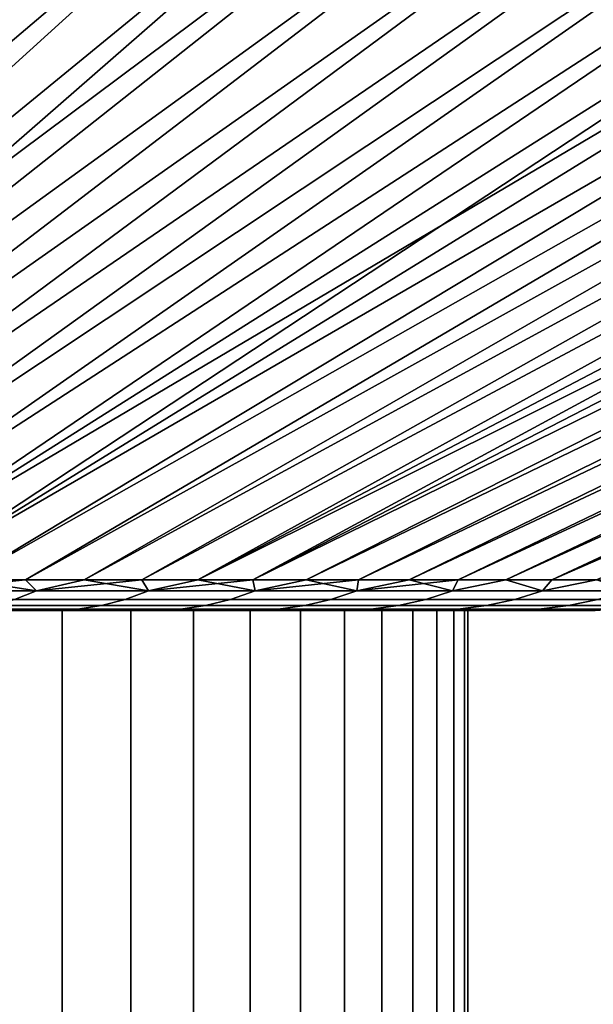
# Model space of a CAD drawing. Header units: metres. Extents: x -109 to 109, y -342 to 66.
# Tile 144 of 256: x -65.97 to -62.81, y 55.22 to 60.66. Entities that reach past the tile are written whole.
import ezdxf

# ---------------------------------------------------------------- set-up
doc = ezdxf.new("R2010")
doc.units = ezdxf.units.M
doc.layers.add('solid_K_24_62_16_000B91', color=7, linetype='CONTINUOUS')

msp = doc.modelspace()

# ---------------------------------------------------------------- linework, layer by layer
at = {"layer": 'solid_K_24_62_16_000B91'}
for points in [[(-62.682739, 62.666206, -27.404902), (-62.397266, 62.605068, -27.091215), (-69.142807, 57.568859, -14.9979), (-62.991615, 62.605068, -27.392416)], [(-62.682739, 62.666206, 27.404902), (-62.9916, 62.605068, 27.392408), (-68.765221, 57.568859, 14.806705), (-62.397251, 62.605068, 27.091206)], [(-65.430428, 62.605068, -28.465515), (-70.697845, 57.568859, -15.665259), (-71.096504, 57.568859, -15.807199), (-66.054039, 62.605068, -28.700222)], [(-64.812088, 62.605068, -28.217258), (-70.302887, 57.568859, -15.513255), (-70.697845, 57.568859, -15.665259), (-65.430428, 62.605068, -28.465515)], [(-66.054024, 62.605068, 28.700218), (-70.69783, 57.568859, 15.665255), (-70.302872, 57.568859, 15.513249), (-65.430412, 62.605068, 28.465509)], [(-64.19931, 62.605068, -27.955572), (-69.911888, 57.568859, -15.351289), (-70.302887, 57.568859, -15.513255), (-64.812088, 62.605068, -28.217258)], [(-65.430412, 62.605068, 28.465509), (-70.302872, 57.568859, 15.513249), (-69.911873, 57.568859, 15.351282), (-64.812073, 62.605068, 28.217253)], [(-63.592392, 62.605068, -27.680582), (-69.525101, 57.568859, -15.179464), (-69.911888, 57.568859, -15.351289), (-64.19931, 62.605068, -27.955572)], [(-64.812073, 62.605068, 28.217253), (-69.911873, 57.568859, 15.351282), (-69.525085, 57.568859, 15.179457), (-64.199295, 62.605068, 27.955566)], [(-62.991615, 62.605068, -27.392416), (-69.142807, 57.568859, -14.9979), (-69.525101, 57.568859, -15.179464), (-63.592392, 62.605068, -27.680582)], [(-64.199295, 62.605068, 27.955566), (-69.525085, 57.568859, 15.179457), (-69.142792, 57.568859, 14.997892), (-63.592377, 62.605068, 27.680574)], [(-61.809631, 62.605068, -26.777119), (-68.765236, 57.568859, -14.806712), (-69.142807, 57.568859, -14.9979), (-62.397266, 62.605068, -27.091215)], [(-63.592377, 62.605068, 27.680574), (-69.142792, 57.568859, 14.997892), (-68.765221, 57.568859, 14.806705), (-62.9916, 62.605068, 27.392408)], [(-61.228989, 62.605068, -26.450277), (-68.392632, 57.568859, -14.606024), (-68.765236, 57.568859, -14.806712), (-61.809631, 62.605068, -26.777119)], [(-62.397251, 62.605068, 27.091206), (-68.765221, 57.568859, 14.806705), (-68.392616, 57.568859, 14.606015), (-61.809616, 62.605068, 26.777109)], [(-60.655613, 62.605068, -26.110849), (-68.02523, 57.568859, -14.39596), (-68.392632, 57.568859, -14.606024), (-61.228989, 62.605068, -26.450277)], [(-61.809616, 62.605068, 26.777109), (-68.392616, 57.568859, 14.606015), (-68.025215, 57.568859, 14.395951), (-61.228973, 62.605068, 26.45027)], [(-60.089779, 62.605068, -25.758991), (-67.663269, 57.568859, -14.176655), (-68.02523, 57.568859, -14.39596), (-60.655613, 62.605068, -26.110849)], [(-61.228973, 62.605068, 26.45027), (-68.025215, 57.568859, 14.395951), (-67.663254, 57.568859, 14.176646), (-60.655598, 62.605068, 26.110838)], [(-59.531754, 62.605068, -25.394875), (-67.306976, 57.568859, -13.948251), (-67.663269, 57.568859, -14.176655), (-60.089779, 62.605068, -25.758991)], [(-60.655598, 62.605068, 26.110838), (-67.663254, 57.568859, 14.176646), (-67.306969, 57.568859, 13.948241), (-60.089764, 62.605068, 25.758982)], [(-58.981808, 62.605068, -25.018669), (-66.956589, 57.568859, -13.710895), (-67.306976, 57.568859, -13.948251), (-59.531754, 62.605068, -25.394875)], [(-60.089764, 62.605068, 25.758982), (-67.306969, 57.568859, 13.948241), (-66.956573, 57.568859, 13.710884), (-59.531738, 62.605068, 25.394863)], [(-57.907177, 62.605068, -24.230722), (-66.61232, 57.568859, -13.464738), (-66.956589, 57.568859, -13.710895), (-58.440193, 62.605068, -24.630558)], [(-58.981808, 62.605068, -25.018669), (-58.440193, 62.605068, -24.630558), (-66.956589, 57.568859, -13.710895)], [(-59.531738, 62.605068, 25.394863), (-66.956573, 57.568859, 13.710884), (-66.612312, 57.568859, 13.464727), (-58.981792, 62.605068, 25.01866)], [(-57.383011, 62.605068, -23.819355), (-66.274406, 57.568859, -13.20994), (-66.61232, 57.568859, -13.464738), (-57.907177, 62.605068, -24.230722)], [(-58.440178, 62.605068, 24.630547), (-66.612312, 57.568859, 13.464727), (-66.274391, 57.568859, 13.209929), (-57.907166, 62.605068, 24.230713)], [(-58.440178, 62.605068, 24.630547), (-58.981792, 62.605068, 25.01866), (-66.612312, 57.568859, 13.464727)], [(-56.867943, 62.605068, -23.39665), (-65.943047, 57.568859, -12.946663), (-66.274406, 57.568859, -13.20994), (-57.383011, 62.605068, -23.819355)], [(-57.907166, 62.605068, 24.230713), (-66.274391, 57.568859, 13.209929), (-65.943031, 57.568859, 12.946653), (-57.382996, 62.605068, 23.819344)], [(-56.362217, 62.605068, -22.962811), (-65.618469, 57.568859, -12.675077), (-65.943047, 57.568859, -12.946663), (-56.867943, 62.605068, -23.39665)], [(-57.382996, 62.605068, 23.819344), (-65.943031, 57.568859, 12.946653), (-65.618454, 57.568859, 12.675067), (-56.867928, 62.605068, 23.396639)], [(-55.866077, 62.605068, -22.518042), (-65.300873, 57.568859, -12.395356), (-65.618469, 57.568859, -12.675077), (-56.362217, 62.605068, -22.962811)], [(-56.867928, 62.605068, 23.396639), (-65.618454, 57.568859, 12.675067), (-65.300858, 57.568859, 12.395345), (-56.362206, 62.605068, 22.962799)], [(-55.379757, 62.605068, -22.062553), (-64.990463, 57.568859, -12.107679), (-65.300873, 57.568859, -12.395356), (-55.866077, 62.605068, -22.518042)], [(-56.362206, 62.605068, 22.962799), (-65.300858, 57.568859, 12.395345), (-64.990448, 57.568859, 12.107668), (-55.866062, 62.605068, 22.51803)], [(-54.437504, 62.605068, -21.120302), (-64.687439, 57.568859, -11.812231), (-64.990463, 57.568859, -12.107679), (-54.903488, 62.605068, -21.596567)], [(-55.379757, 62.605068, -22.062553), (-54.903488, 62.605068, -21.596567), (-64.990463, 57.568859, -12.107679)], [(-55.866062, 62.605068, 22.51803), (-64.990448, 57.568859, 12.107668), (-64.687431, 57.568859, 11.81222), (-55.379745, 62.605068, 22.062542)], [(-53.982014, 62.605068, -20.633986), (-64.391998, 57.568859, -11.509201), (-64.687439, 57.568859, -11.812231), (-54.437504, 62.605068, -21.120302)], [(-54.903477, 62.605068, 21.596556), (-64.687431, 57.568859, 11.81222), (-64.391991, 57.568859, 11.50919), (-54.437489, 62.605068, 21.120289)], [(-54.903477, 62.605068, 21.596556), (-55.379745, 62.605068, 22.062542), (-64.687431, 57.568859, 11.81222)], [(-53.537247, 62.605068, -20.137848), (-64.104332, 57.568859, -11.198785), (-64.391998, 57.568859, -11.509201), (-53.982014, 62.605068, -20.633986)], [(-54.437489, 62.605068, 21.120289), (-64.391991, 57.568859, 11.50919), (-64.104324, 57.568859, 11.198772), (-53.982002, 62.605068, 20.633972)], [(-53.103405, 62.605068, -19.632126), (-63.824619, 57.568859, -10.881181), (-64.104332, 57.568859, -11.198785), (-53.537247, 62.605068, -20.137848)], [(-53.982002, 62.605068, 20.633972), (-64.104324, 57.568859, 11.198772), (-63.824612, 57.568859, 10.881168), (-53.537235, 62.605068, 20.137835)], [(-52.680702, 62.605068, -19.11706), (-63.553043, 57.568859, -10.556594), (-63.824619, 57.568859, -10.881181), (-53.103405, 62.605068, -19.632126)], [(-53.537235, 62.605068, 20.137835), (-63.824612, 57.568859, 10.881168), (-63.553032, 57.568859, 10.556581), (-53.103394, 62.605068, 19.632113)], [(-52.269333, 62.605068, -18.592896), (-63.289776, 57.568859, -10.225231), (-63.553043, 57.568859, -10.556594), (-52.680702, 62.605068, -19.11706)], [(-53.103394, 62.605068, 19.632113), (-63.553032, 57.568859, 10.556581), (-63.289768, 57.568859, 10.225218), (-52.680691, 62.605068, 19.117046)], [(-51.869499, 62.605068, -18.059881), (-63.034988, 57.568859, -9.887305), (-63.289776, 57.568859, -10.225231), (-52.269333, 62.605068, -18.592896)], [(-52.680691, 62.605068, 19.117046), (-63.289768, 57.568859, 10.225218), (-63.034977, 57.568859, 9.887291), (-52.269321, 62.605068, 18.592882)], [(-51.105179, 62.605068, -16.968323), (-62.788841, 57.568859, -9.543032), (-63.034988, 57.568859, -9.887305), (-51.481384, 62.605068, -17.51827)], [(-51.869499, 62.605068, -18.059881), (-51.481384, 62.605068, -17.51827), (-63.034988, 57.568859, -9.887305)], [(-52.269321, 62.605068, 18.592882), (-63.034977, 57.568859, 9.887291), (-62.788834, 57.568859, 9.543018), (-51.869488, 62.605068, 18.059868)], [(-66.525185, 57.508629, -13.168582), (-66.274406, 57.568859, -13.20994), (-65.943047, 57.568859, -12.946663)], [(-66.525185, 57.508629, -13.168582), (-65.943047, 57.568859, -12.946663), (-65.881187, 57.508629, -12.655008)], [(-65.881187, 57.508629, 12.655008), (-66.274391, 57.568859, 13.209929), (-66.525185, 57.508629, 13.168582)], [(-65.881187, 57.508629, 12.655008), (-65.943031, 57.568859, 12.946653), (-66.274391, 57.568859, 13.209929)], [(-65.881187, 57.508629, -12.655008), (-65.943047, 57.568859, -12.946663), (-65.618469, 57.568859, -12.675077)], [(-65.881187, 57.508629, 12.655008), (-65.618454, 57.568859, 12.675067), (-65.943031, 57.568859, 12.946653)], [(-65.881187, 57.508629, -12.655008), (-65.618469, 57.568859, -12.675077), (-65.300873, 57.568859, -12.395356)], [(-65.881187, 57.508629, -12.655008), (-65.300873, 57.568859, -12.395356), (-65.263588, 57.508629, -12.109973)], [(-65.263588, 57.508629, 12.109973), (-65.618454, 57.568859, 12.675067), (-65.881187, 57.508629, 12.655008)], [(-65.263588, 57.508629, 12.109973), (-65.300858, 57.568859, 12.395345), (-65.618454, 57.568859, 12.675067)], [(-65.263588, 57.508629, -12.109973), (-65.300873, 57.568859, -12.395356), (-64.990463, 57.568859, -12.107679)], [(-65.263588, 57.508629, 12.109973), (-64.990448, 57.568859, 12.107668), (-65.300858, 57.568859, 12.395345)], [(-65.263588, 57.508629, -12.109973), (-64.990463, 57.568859, -12.107679), (-64.687439, 57.568859, -11.812231)], [(-65.263588, 57.508629, -12.109973), (-64.687439, 57.568859, -11.812231), (-64.67392, 57.508629, -11.534831)], [(-64.67392, 57.508629, 11.534831), (-64.990448, 57.568859, 12.107668), (-65.263588, 57.508629, 12.109973)], [(-64.67392, 57.508629, 11.534831), (-64.687431, 57.568859, 11.81222), (-64.990448, 57.568859, 12.107668)], [(-64.67392, 57.508629, -11.534831), (-64.687439, 57.568859, -11.812231), (-64.391998, 57.568859, -11.509201)], [(-64.67392, 57.508629, 11.534831), (-64.391991, 57.568859, 11.50919), (-64.687431, 57.568859, 11.81222)], [(-64.67392, 57.508629, -11.534831), (-64.391998, 57.568859, -11.509201), (-64.104332, 57.568859, -11.198785)], [(-64.67392, 57.508629, -11.534831), (-64.104332, 57.568859, -11.198785), (-64.113663, 57.508629, -10.931011)], [(-64.113663, 57.508629, 10.931011), (-64.391991, 57.568859, 11.50919), (-64.67392, 57.508629, 11.534831)], [(-64.113663, 57.508629, 10.931011), (-64.104324, 57.568859, 11.198772), (-64.391991, 57.568859, 11.50919)], [(-64.113663, 57.508629, -10.931011), (-64.104332, 57.568859, -11.198785), (-63.824619, 57.568859, -10.881181)], [(-64.113663, 57.508629, -10.931011), (-63.824619, 57.568859, -10.881181), (-63.553043, 57.568859, -10.556594)], [(-64.113663, 57.508629, -10.931011), (-63.553043, 57.568859, -10.556594), (-63.58419, 57.508629, -10.300014)], [(-64.113663, 57.508629, 10.931011), (-63.824612, 57.568859, 10.881168), (-64.104324, 57.568859, 11.198772)], [(-63.58419, 57.508629, 10.300014), (-63.824612, 57.568859, 10.881168), (-64.113663, 57.508629, 10.931011)], [(-63.58419, 57.508629, 10.300014), (-63.553032, 57.568859, 10.556581), (-63.824612, 57.568859, 10.881168)], [(-63.58419, 57.508629, -10.300014), (-63.553043, 57.568859, -10.556594), (-63.289776, 57.568859, -10.225231)], [(-63.086834, 57.508629, -9.643411), (-63.58419, 57.508629, -10.300014), (-63.289776, 57.568859, -10.225231), (-63.034988, 57.568859, -9.887305)], [(-63.58419, 57.508629, 10.300014), (-63.289768, 57.568859, 10.225218), (-63.553032, 57.568859, 10.556581)], [(-63.086834, 57.508629, 9.643411), (-63.289768, 57.568859, 10.225218), (-63.58419, 57.508629, 10.300014)], [(-63.086834, 57.508629, 9.643411), (-63.034977, 57.568859, 9.887291), (-63.289768, 57.568859, 10.225218)], [(-63.086834, 57.508629, -9.643411), (-63.034988, 57.568859, -9.887305), (-62.788841, 57.568859, -9.543032)], [(-62.622822, 57.508629, -8.962832), (-63.086834, 57.508629, -9.643411), (-62.788841, 57.568859, -9.543032), (-62.551495, 57.568859, -9.192634)], [(-63.086834, 57.508629, 9.643411), (-62.788834, 57.568859, 9.543018), (-63.034977, 57.568859, 9.887291)], [(-62.622822, 57.508629, 8.962832), (-62.788834, 57.568859, 9.543018), (-63.086834, 57.508629, 9.643411)], [(-65.881187, 57.508629, 12.655008), (-66.525185, 57.508629, 13.168582), (-66.639793, 57.461269, 13.017276), (-66.003197, 57.461269, 12.509604)], [(-66.525185, 57.508629, -13.168582), (-65.881187, 57.508629, -12.655008), (-66.003197, 57.461269, -12.509604), (-66.639793, 57.461269, -13.017276)], [(-65.263588, 57.508629, 12.109973), (-65.881187, 57.508629, 12.655008), (-66.003197, 57.461269, 12.509604), (-65.392693, 57.461269, 11.970831)], [(-65.881187, 57.508629, -12.655008), (-65.263588, 57.508629, -12.109973), (-65.392693, 57.461269, -11.970831), (-66.003197, 57.461269, -12.509604)], [(-64.67392, 57.508629, 11.534831), (-65.263588, 57.508629, 12.109973), (-65.392693, 57.461269, 11.970831), (-64.809807, 57.461269, 11.402296)], [(-65.263588, 57.508629, -12.109973), (-64.67392, 57.508629, -11.534831), (-64.809807, 57.461269, -11.402296), (-65.392693, 57.461269, -11.970831)], [(-64.113663, 57.508629, 10.931011), (-64.67392, 57.508629, 11.534831), (-64.809807, 57.461269, 11.402296), (-64.255974, 57.461269, 10.805414)], [(-64.67392, 57.508629, -11.534831), (-64.113663, 57.508629, -10.931011), (-64.255974, 57.461269, -10.805414), (-64.809807, 57.461269, -11.402296)], [(-63.58419, 57.508629, 10.300014), (-64.113663, 57.508629, 10.931011), (-64.255974, 57.461269, 10.805414), (-63.732594, 57.461269, 10.181668)], [(-64.113663, 57.508629, -10.931011), (-63.58419, 57.508629, -10.300014), (-63.732594, 57.461269, -10.181668), (-64.255974, 57.461269, -10.805414)], [(-63.086834, 57.508629, 9.643411), (-63.58419, 57.508629, 10.300014), (-63.732594, 57.461269, 10.181668), (-63.240948, 57.461269, 9.532609)], [(-63.58419, 57.508629, -10.300014), (-63.086834, 57.508629, -9.643411), (-63.240948, 57.461269, -9.532609), (-63.732594, 57.461269, -10.181668)], [(-62.622822, 57.508629, 8.962832), (-63.086834, 57.508629, 9.643411), (-63.240948, 57.461269, 9.532609), (-62.782269, 57.461269, 8.85985)], [(-63.086834, 57.508629, -9.643411), (-62.622822, 57.508629, -8.962832), (-62.782269, 57.461269, -8.85985), (-63.240948, 57.461269, -9.532609)], [(-65.523735, 57.427277, 11.829603), (-66.127037, 57.427277, 12.36202), (-66.252098, 57.406822, 12.212978), (-65.656067, 57.406822, 11.68698)], [(-66.127037, 57.427277, -12.36202), (-65.523735, 57.427277, -11.829603), (-65.656067, 57.406822, -11.68698), (-66.252098, 57.406822, -12.212978)], [(-65.392693, 57.461269, 11.970831), (-66.003197, 57.461269, 12.509604), (-66.127037, 57.427277, 12.36202), (-65.523735, 57.427277, 11.829603)], [(-66.003197, 57.461269, -12.509604), (-65.392693, 57.461269, -11.970831), (-65.523735, 57.427277, -11.829603), (-66.127037, 57.427277, -12.36202)], [(-64.947723, 57.427277, 11.267776), (-65.523735, 57.427277, 11.829603), (-65.656067, 57.406822, 11.68698), (-65.086998, 57.406822, 11.131927)], [(-65.523735, 57.427277, -11.829603), (-64.947723, 57.427277, -11.267776), (-65.086998, 57.406822, -11.131927), (-65.656067, 57.406822, -11.68698)], [(-64.809807, 57.461269, 11.402296), (-65.392693, 57.461269, 11.970831), (-65.523735, 57.427277, 11.829603), (-64.947723, 57.427277, 11.267776)], [(-65.392693, 57.461269, -11.970831), (-64.809807, 57.461269, -11.402296), (-64.947723, 57.427277, -11.267776), (-65.523735, 57.427277, -11.829603)], [(-64.400429, 57.427277, 10.677936), (-64.947723, 57.427277, 11.267776), (-65.086998, 57.406822, 11.131927), (-64.546303, 57.406822, 10.549198)], [(-64.947723, 57.427277, -11.267776), (-64.400429, 57.427277, -10.677936), (-64.546303, 57.406822, -10.549198), (-65.086998, 57.406822, -11.131927)], [(-64.255974, 57.461269, 10.805414), (-64.809807, 57.461269, 11.402296), (-64.947723, 57.427277, 11.267776), (-64.400429, 57.427277, 10.677936)], [(-64.809807, 57.461269, -11.402296), (-64.255974, 57.461269, -10.805414), (-64.400429, 57.427277, -10.677936), (-64.947723, 57.427277, -11.267776)], [(-63.883217, 57.427277, 10.061548), (-64.400429, 57.427277, 10.677936), (-64.546303, 57.406822, 10.549198), (-64.035332, 57.406822, 9.940242)], [(-64.400429, 57.427277, -10.677936), (-63.883217, 57.427277, -10.061548), (-64.035332, 57.406822, -9.940242), (-64.546303, 57.406822, -10.549198)], [(-63.732594, 57.461269, 10.181668), (-64.255974, 57.461269, 10.805414), (-64.400429, 57.427277, 10.677936), (-63.883217, 57.427277, 10.061548)], [(-64.255974, 57.461269, -10.805414), (-63.732594, 57.461269, -10.181668), (-63.883217, 57.427277, -10.061548), (-64.400429, 57.427277, -10.677936)], [(-63.397373, 57.427277, 9.420146), (-63.883217, 57.427277, 10.061548), (-64.035332, 57.406822, 9.940242), (-63.555344, 57.406822, 9.306573)], [(-63.883217, 57.427277, -10.061548), (-63.397373, 57.427277, -9.420146), (-63.555344, 57.406822, -9.306573), (-64.035332, 57.406822, -9.940242)], [(-63.240948, 57.461269, 9.532609), (-63.732594, 57.461269, 10.181668), (-63.883217, 57.427277, 10.061548), (-63.397373, 57.427277, 9.420146)], [(-63.732594, 57.461269, -10.181668), (-63.240948, 57.461269, -9.532609), (-63.397373, 57.427277, -9.420146), (-63.883217, 57.427277, -10.061548)], [(-62.944107, 57.427277, 8.755324), (-63.397373, 57.427277, 9.420146), (-63.555344, 57.406822, 9.306573), (-63.10754, 57.406822, 8.649767)], [(-63.397373, 57.427277, -9.420146), (-62.944107, 57.427277, -8.755324), (-63.10754, 57.406822, -8.649767), (-63.555344, 57.406822, -9.306573)], [(-62.782269, 57.461269, 8.85985), (-63.240948, 57.461269, 9.532609), (-63.397373, 57.427277, 9.420146), (-62.944107, 57.427277, 8.755324)], [(-63.240948, 57.461269, -9.532609), (-62.782269, 57.461269, -8.85985), (-62.944107, 57.427277, -8.755324), (-63.397373, 57.427277, -9.420146)], [(-62.52454, 57.427277, 8.068735), (-62.944107, 57.427277, 8.755324), (-63.10754, 57.406822, 8.649767), (-62.693035, 57.406822, 7.971455)], [(-62.944107, 57.427277, -8.755324), (-62.52454, 57.427277, -8.068735), (-62.693035, 57.406822, -7.971455), (-63.10754, 57.406822, -8.649767)], [(-62.357697, 57.461269, 8.165064), (-62.782269, 57.461269, 8.85985), (-62.944107, 57.427277, 8.755324), (-62.52454, 57.427277, 8.068735)], [(-62.782269, 57.461269, -8.85985), (-62.357697, 57.461269, -8.165064), (-62.52454, 57.427277, -8.068735), (-62.944107, 57.427277, -8.755324)], [(-65.656067, 57.406822, 11.68698), (-66.252098, 57.406822, 12.212978), (-66.105408, 57.400002, 11.829587), (-65.804291, 57.400002, 11.558045)], [(-66.252098, 57.406822, -12.212978), (-65.656067, 57.406822, -11.68698), (-66.105476, 57.400002, -11.829647)], [(-65.740036, 57.400002, 7.295423), (-66.150787, 57.400002, 7.86726), (-66.15078, 37.599998, 7.867254), (-65.740044, 37.599998, 7.295428)], [(-66.150787, 57.400002, -7.86726), (-65.740036, 57.400002, -7.295423), (-65.740044, 37.599998, -7.295428), (-66.15078, 37.599998, -7.867254)], [(-66.150787, 57.400002, 7.86726), (-65.740036, 57.400002, 7.295423), (-65.804291, 57.400002, 11.558045), (-66.105408, 57.400002, 11.829587)], [(-66.150787, 57.400002, -7.86726), (-65.804352, 57.400002, -11.558106), (-65.510338, 57.400002, -11.278915), (-65.740036, 57.400002, -7.295423)], [(-66.150787, 57.400002, -7.86726), (-66.105476, 57.400002, -11.829647), (-65.804352, 57.400002, -11.558106)], [(-65.656067, 57.406822, -11.68698), (-65.804352, 57.400002, -11.558106), (-66.105476, 57.400002, -11.829647)], [(-65.656067, 57.406822, -11.68698), (-65.510338, 57.400002, -11.278915), (-65.804352, 57.400002, -11.558106)], [(-65.656067, 57.406822, 11.68698), (-65.804291, 57.400002, 11.558045), (-65.510269, 57.400002, 11.278853)], [(-65.740036, 57.400002, 7.295423), (-65.510269, 57.400002, 11.278853), (-65.804291, 57.400002, 11.558045)], [(-65.360863, 57.400002, 6.702212), (-65.740036, 57.400002, 7.295423), (-65.740044, 37.599998, 7.295428), (-65.360863, 37.599998, 6.702213)], [(-65.740036, 57.400002, -7.295423), (-65.360863, 57.400002, -6.702212), (-65.360863, 37.599998, -6.702213), (-65.740044, 37.599998, -7.295428)], [(-65.740036, 57.400002, 7.295423), (-65.360863, 57.400002, 6.702212), (-65.223503, 57.400002, 10.992143), (-65.510269, 57.400002, 11.278853)], [(-65.740036, 57.400002, -7.295423), (-65.510338, 57.400002, -11.278915), (-65.223564, 57.400002, -10.992206), (-65.360863, 57.400002, -6.702212)], [(-65.086998, 57.406822, 11.131927), (-65.656067, 57.406822, 11.68698), (-65.510269, 57.400002, 11.278853)], [(-65.656067, 57.406822, -11.68698), (-65.086998, 57.406822, -11.131927), (-65.510338, 57.400002, -11.278915)], [(-65.086998, 57.406822, -11.131927), (-65.223564, 57.400002, -10.992206), (-65.510338, 57.400002, -11.278915)], [(-65.086998, 57.406822, 11.131927), (-65.510269, 57.400002, 11.278853), (-65.223503, 57.400002, 10.992143)], [(-65.014343, 57.400002, 6.089306), (-65.360863, 57.400002, 6.702212), (-65.360863, 37.599998, 6.702213), (-65.014343, 37.599998, 6.089308)], [(-65.360863, 57.400002, -6.702212), (-65.014343, 57.400002, -6.089306), (-65.014343, 37.599998, -6.089308), (-65.360863, 37.599998, -6.702213)], [(-65.360863, 57.400002, 6.702212), (-65.014343, 57.400002, 6.089306), (-64.944229, 57.400002, 10.698172), (-65.223503, 57.400002, 10.992143)], [(-65.360863, 57.400002, -6.702212), (-65.223564, 57.400002, -10.992206), (-64.94429, 57.400002, -10.698237), (-65.014343, 57.400002, -6.089306)], [(-65.086998, 57.406822, -11.131927), (-64.546303, 57.406822, -10.549198), (-64.94429, 57.400002, -10.698237), (-65.223564, 57.400002, -10.992206)], [(-65.086998, 57.406822, 11.131927), (-65.223503, 57.400002, 10.992143), (-64.944229, 57.400002, 10.698172)], [(-64.546303, 57.406822, 10.549198), (-65.086998, 57.406822, 11.131927), (-64.944229, 57.400002, 10.698172)], [(-64.701515, 57.400002, 5.458548), (-65.014343, 57.400002, 6.089306), (-65.014343, 37.599998, 6.089308), (-64.701515, 37.599998, 5.458544)], [(-65.014343, 57.400002, -6.089306), (-64.701515, 57.400002, -5.458548), (-64.701515, 37.599998, -5.458544), (-65.014343, 37.599998, -6.089308)], [(-65.014343, 57.400002, 6.089306), (-64.701515, 57.400002, 5.458548), (-64.672607, 57.400002, 10.397092), (-64.944229, 57.400002, 10.698172)], [(-65.014343, 57.400002, -6.089306), (-64.94429, 57.400002, -10.698237), (-64.672668, 57.400002, -10.39716), (-64.701515, 57.400002, -5.458548)], [(-64.546303, 57.406822, -10.549198), (-64.672668, 57.400002, -10.39716), (-64.94429, 57.400002, -10.698237)], [(-64.546303, 57.406822, 10.549198), (-64.944229, 57.400002, 10.698172), (-64.672607, 57.400002, 10.397092)], [(-64.423309, 57.400002, 4.811809), (-64.701515, 57.400002, 5.458548), (-64.701515, 37.599998, 5.458544), (-64.423309, 37.599998, 4.811804)], [(-64.701515, 57.400002, -5.458548), (-64.423309, 57.400002, -4.811809), (-64.423309, 37.599998, -4.811804), (-64.701515, 37.599998, -5.458544)], [(-64.701515, 57.400002, 5.458548), (-64.423309, 57.400002, 4.811809), (-64.408798, 57.400002, 10.089078), (-64.672607, 57.400002, 10.397092)], [(-64.701515, 57.400002, -5.458548), (-64.672668, 57.400002, -10.39716), (-64.408859, 57.400002, -10.089148), (-64.423309, 57.400002, -4.811809)], [(-64.546303, 57.406822, -10.549198), (-64.035332, 57.406822, -9.940242), (-64.408859, 57.400002, -10.089148), (-64.672668, 57.400002, -10.39716)], [(-64.546303, 57.406822, 10.549198), (-64.672607, 57.400002, 10.397092), (-64.408798, 57.400002, 10.089078)], [(-64.035332, 57.406822, 9.940242), (-64.546303, 57.406822, 10.549198), (-64.408798, 57.400002, 10.089078)], [(-64.180511, 57.400002, 4.150917), (-64.423309, 57.400002, 4.811809), (-64.423309, 37.599998, 4.811804), (-64.180511, 37.599998, 4.150931)], [(-64.423309, 57.400002, -4.811809), (-64.180511, 57.400002, -4.150917), (-64.180511, 37.599998, -4.150931), (-64.423309, 37.599998, -4.811804)], [(-64.423309, 57.400002, 4.811809), (-64.180511, 57.400002, 4.150917), (-64.15303, 57.400002, 9.774402), (-64.408798, 57.400002, 10.089078)], [(-64.423309, 57.400002, -4.811809), (-64.408859, 57.400002, -10.089148), (-64.153084, 57.400002, -9.774474), (-64.180511, 57.400002, -4.150917)], [(-64.035332, 57.406822, -9.940242), (-64.153084, 57.400002, -9.774474), (-64.408859, 57.400002, -10.089148)], [(-64.035332, 57.406822, 9.940242), (-64.408798, 57.400002, 10.089078), (-64.15303, 57.400002, 9.774402)], [(-63.973846, 57.400002, 3.477856), (-64.180511, 57.400002, 4.150917), (-64.180511, 37.599998, 4.150931), (-63.97385, 37.599998, 3.477859)], [(-64.180511, 57.400002, -4.150917), (-63.973846, 57.400002, -3.477856), (-63.97385, 37.599998, -3.477859), (-64.180511, 37.599998, -4.150931)], [(-64.180511, 57.400002, 4.150917), (-63.973846, 57.400002, 3.477856), (-63.905415, 57.400002, 9.453204), (-64.15303, 57.400002, 9.774402)], [(-64.180511, 57.400002, -4.150917), (-64.153084, 57.400002, -9.774474), (-63.905472, 57.400002, -9.453279), (-63.973846, 57.400002, -3.477856)], [(-64.035332, 57.406822, -9.940242), (-63.555344, 57.406822, -9.306573), (-63.905472, 57.400002, -9.453279), (-64.153084, 57.400002, -9.774474)], [(-64.035332, 57.406822, 9.940242), (-64.15303, 57.400002, 9.774402), (-63.905415, 57.400002, 9.453204)], [(-63.555344, 57.406822, 9.306573), (-64.035332, 57.406822, 9.940242), (-63.905415, 57.400002, 9.453204)], [(-63.803936, 57.400002, 2.794629), (-63.973846, 57.400002, 3.477856), (-63.97385, 37.599998, 3.477859), (-63.803932, 37.599998, 2.794604)], [(-63.973846, 57.400002, -3.477856), (-63.803936, 57.400002, -2.794629), (-63.803932, 37.599998, -2.794604), (-63.97385, 37.599998, -3.477859)], [(-63.973846, 57.400002, 3.477856), (-63.803936, 57.400002, 2.794629), (-63.905415, 57.400002, 9.453204)], [(-63.973846, 57.400002, -3.477856), (-63.905472, 57.400002, -9.453279), (-63.666195, 57.400002, -9.12579), (-63.803936, 57.400002, -2.794629)], [(-63.555344, 57.406822, -9.306573), (-63.666195, 57.400002, -9.12579), (-63.905472, 57.400002, -9.453279)], [(-63.555344, 57.406822, 9.306573), (-63.905415, 57.400002, 9.453204), (-63.666138, 57.400002, 9.125713)], [(-63.803936, 57.400002, 2.794629), (-63.671257, 57.400002, 2.103165), (-63.666138, 57.400002, 9.125713), (-63.905415, 57.400002, 9.453204)], [(-63.671257, 57.400002, 2.103165), (-63.803936, 57.400002, 2.794629), (-63.803932, 37.599998, 2.794604), (-63.671257, 37.599998, 2.103181)], [(-63.803936, 57.400002, -2.794629), (-63.671257, 57.400002, -2.103165), (-63.671257, 37.599998, -2.103181), (-63.803932, 37.599998, -2.794604)], [(-63.671257, 57.400002, -2.103165), (-63.803936, 57.400002, -2.794629), (-63.666195, 57.400002, -9.12579)], [(-63.576206, 57.400002, 1.405534), (-63.671257, 57.400002, 2.103165), (-63.671257, 37.599998, 2.103181), (-63.576206, 37.599998, 1.405551)], [(-63.671257, 57.400002, -2.103165), (-63.576206, 57.400002, -1.405534), (-63.576206, 37.599998, -1.405551), (-63.671257, 37.599998, -2.103181)], [(-63.671257, 57.400002, 2.103165), (-63.576206, 57.400002, 1.405534), (-63.666138, 57.400002, 9.125713)], [(-63.671257, 57.400002, -2.103165), (-63.666195, 57.400002, -9.12579), (-63.435444, 57.400002, -8.792271), (-63.576206, 57.400002, -1.405534)], [(-63.555344, 57.406822, -9.306573), (-63.10754, 57.406822, -8.649767), (-63.435444, 57.400002, -8.792271), (-63.666195, 57.400002, -9.12579)], [(-63.555344, 57.406822, 9.306573), (-63.666138, 57.400002, 9.125713), (-63.43539, 57.400002, 8.792192)], [(-63.519066, 57.400002, 0.70382), (-63.5, 57.400002), (-63.43539, 57.400002, 8.792192), (-63.666138, 57.400002, 9.125713)], [(-63.576206, 57.400002, 1.405534), (-63.519066, 57.400002, 0.70382), (-63.666138, 57.400002, 9.125713)], [(-63.519066, 57.400002, 0.70382), (-63.576206, 57.400002, 1.405534), (-63.576206, 37.599998, 1.405551), (-63.519066, 37.599998, 0.703791)], [(-63.576206, 57.400002, -1.405534), (-63.519066, 57.400002, -0.70382), (-63.519066, 37.599998, -0.703791), (-63.576206, 37.599998, -1.405551)], [(-63.519066, 57.400002, -0.70382), (-63.576206, 57.400002, -1.405534), (-63.435444, 57.400002, -8.792271)], [(-63.10754, 57.406822, 8.649767), (-63.555344, 57.406822, 9.306573), (-63.43539, 57.400002, 8.792192)], [(-63.5, 57.400002), (-63.519066, 57.400002, 0.70382), (-63.519066, 37.599998, 0.703791), (-63.5, 37.599998)], [(-63.519066, 57.400002, -0.70382), (-63.5, 57.400002), (-63.5, 37.599998), (-63.519066, 37.599998, -0.703791)], [(-63.5, 57.400002), (-63.519066, 57.400002, -0.70382), (-63.435444, 57.400002, -8.792271)], [(-63.5, 57.400002), (-63.435444, 57.400002, -8.792271), (-63.213326, 57.400002, -8.452868), (-63.43539, 57.400002, 8.792192)], [(-63.10754, 57.406822, -8.649767), (-63.213326, 57.400002, -8.452868), (-63.435444, 57.400002, -8.792271)], [(-63.10754, 57.406822, 8.649767), (-63.43539, 57.400002, 8.792192), (-63.213276, 57.400002, 8.452789)], [(-63.213326, 57.400002, -8.452868), (-63.213276, 57.400002, 8.452789), (-63.43539, 57.400002, 8.792192)], [(-63.10754, 57.406822, -8.649767), (-62.693035, 57.406822, -7.971455), (-63.000038, 57.400002, -8.10788), (-63.213326, 57.400002, -8.452868)], [(-63.213326, 57.400002, -8.452868), (-63.000038, 57.400002, -8.10788), (-63.213276, 57.400002, 8.452789)], [(-63.10754, 57.406822, 8.649767), (-63.213276, 57.400002, 8.452789), (-62.999992, 57.400002, 8.107799)], [(-63.000038, 57.400002, -8.10788), (-62.999992, 57.400002, 8.107799), (-63.213276, 57.400002, 8.452789)], [(-62.693035, 57.406822, 7.971455), (-63.10754, 57.406822, 8.649767), (-62.999992, 57.400002, 8.107799)], [(-62.693035, 57.406822, -7.971455), (-62.795719, 57.400002, -7.757534), (-63.000038, 57.400002, -8.10788)], [(-63.000038, 57.400002, -8.10788), (-62.795719, 57.400002, -7.757534), (-62.999992, 57.400002, 8.107799)], [(-62.693035, 57.406822, 7.971455), (-62.999992, 57.400002, 8.107799), (-62.795673, 57.400002, 7.757452)], [(-62.795719, 57.400002, -7.757534), (-62.795673, 57.400002, 7.757452), (-62.999992, 57.400002, 8.107799)]]:
    msp.add_3dface(points, dxfattribs=at)

doc.saveas('drawing.dxf')
